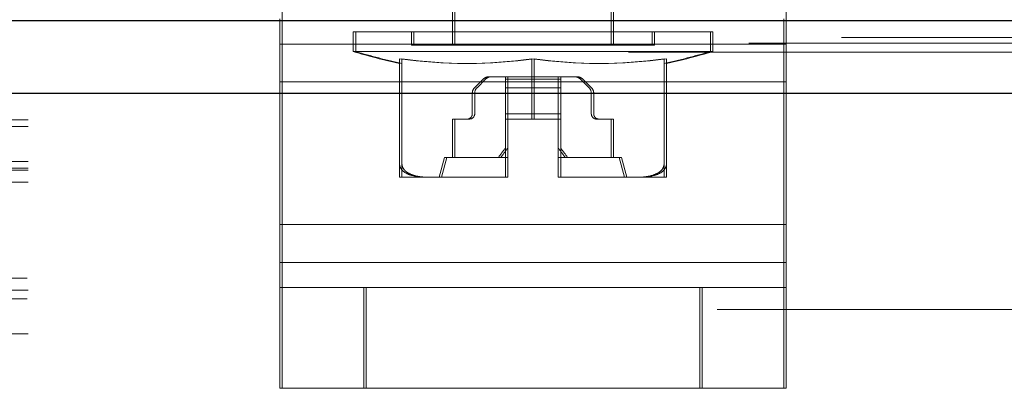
# Model space of a CAD drawing. Header units: inches. Extents: x 0.2 to 10.8, y 0.2 to 8.2.
# Tile 24 of 171: x 4.2033 to 4.2765, y 2.189 to 2.2164. Entities that reach past the tile are written whole.
import ezdxf

# ---------------------------------------------------------------- set-up
doc = ezdxf.new("R2010")
doc.units = ezdxf.units.IN
doc.header["$MEASUREMENT"] = 0
doc.linetypes.add('HIDDEN', pattern=[0.07500000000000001, 0.05, -0.025])
doc.layers.add('DIMENSIONS', color=140, linetype='Continuous')
doc.layers.add('SLD-0', color=179, linetype='Continuous')
doc.styles.add('SLDTEXTSTYLE0', font='TXT', dxfattribs={"width": 0.7})
doc.dimstyles.new('SLDDIMSTYLE0', dxfattribs={"dimtxt": 0.0849609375, "dimasz": 0.13, "dimexe": 0, "dimexo": 0.0625, "dimgap": 0.021240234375, "dimtad": 0, "dimtih": 1, "dimtoh": 1, "dimlfac": 20, "dimrnd": 1e-09, "dimzin": 12, "dimdsep": 46, "dimtxsty": 'SLDTEXTSTYLE0', "dimsah": 1, "dimcen": 0.09, "dimadec": 0, "dimazin": 3, "dimtfac": 1, "dimtofl": 0, "dimtmove": 0, "dimatfit": 3, "dimfxl": 0, "dimfrac": 2, "dimtolj": 1, "dimtzin": 12, "dimarcsym": 0})

# ---------------------------------------------------------------- blocks, each defined once
blk = doc.blocks.new('_D_29')
at = {"layer": 'DIMENSIONS'}
for p, q in [((3.078871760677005, 2.260963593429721), (3.078871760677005, 2.65352070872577)), ((4.755771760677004, 2.260963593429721), (4.755771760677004, 2.65352070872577)), ((3.078871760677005, 2.52852070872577), (3.660557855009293, 2.52852070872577)), ((3.775690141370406, 2.528520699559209), (3.747160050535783, 2.528520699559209)), ((3.747160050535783, 2.528520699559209), (3.747160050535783, 2.393489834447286)), ((4.098838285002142, 2.528520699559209), (4.127368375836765, 2.528520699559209)), ((4.127368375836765, 2.528520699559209), (4.127368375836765, 2.393489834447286)), ((4.755771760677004, 2.52852070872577), (4.213970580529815, 2.52852070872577)), ((3.747160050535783, 2.393489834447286), (3.775690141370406, 2.393489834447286)), ((4.127368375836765, 2.393489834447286), (4.098838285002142, 2.393489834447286))]:
    blk.add_line(p, q, dxfattribs=at)
for points in [[(3.078871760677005, 2.52852070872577), (3.208871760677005, 2.50852070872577), (3.208871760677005, 2.54852070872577)], [(4.755771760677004, 2.52852070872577), (4.625771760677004, 2.54852070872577), (4.625771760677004, 2.50852070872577)]]:
    blk.add_solid(points, dxfattribs=at)
at = {"layer": 'DIMENSIONS', "char_height": 0.08333333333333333, "attachment_point": 1, "style": 'SLDTEXTSTYLE0'}
for s, insert in [('33.54', (3.775690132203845, 2.654963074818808)), ('851.9', (3.775690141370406, 2.500912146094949))]:
    blk.add_mtext(s, dxfattribs=dict(at, insert=insert))

msp = doc.modelspace()

# ---------------------------------------------------------------- linework, layer by layer
at = {"layer": 'SLD-0', "linetype": 'HIDDEN', "lineweight": 18}
for p, q in [((4.235464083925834, 2.234000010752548), (4.235464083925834, 2.214538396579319)), ((4.235644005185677, 2.234000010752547), (4.235644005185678, 2.214538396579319)), ((4.247275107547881, 2.214538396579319), (4.247275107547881, 2.234000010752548)), ((4.247455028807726, 2.214538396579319), (4.247455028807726, 2.234000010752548)), ((4.22280050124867, 2.223987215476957), (4.22280050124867, 2.21461101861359)), ((4.26030050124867, 2.223987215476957), (4.26030050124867, 2.214611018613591)), ((4.222618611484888, 2.211799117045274), (4.222618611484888, 2.216487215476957)), ((4.260118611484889, 2.211799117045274), (4.260118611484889, 2.216487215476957)), ((4.228082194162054, 2.215522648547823), (4.228262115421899, 2.215522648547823)), ((4.228082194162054, 2.215522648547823), (4.228082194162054, 2.214057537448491)), ((4.228262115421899, 2.215522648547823), (4.254836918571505, 2.215522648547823)), ((4.228262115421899, 2.215522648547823), (4.228262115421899, 2.214057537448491)), ((4.232412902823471, 2.215522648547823), (4.232412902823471, 2.214538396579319)), ((4.232592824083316, 2.215522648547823), (4.232592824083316, 2.214538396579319)), ((4.250326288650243, 2.214538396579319), (4.250326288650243, 2.215522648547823)), ((4.250506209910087, 2.214538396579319), (4.250506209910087, 2.215522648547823)), ((4.25465699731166, 2.214057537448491), (4.25465699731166, 2.215522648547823)), ((4.254836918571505, 2.214057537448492), (4.254836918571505, 2.215522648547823)), ((3.057523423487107, 2.214677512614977), (4.777112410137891, 2.214677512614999)), ((3.064424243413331, 2.21511177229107), (4.770197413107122, 2.215111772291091)), ((3.079467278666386, 2.214934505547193), (4.755176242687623, 2.214934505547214)), ((4.260118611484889, 2.214611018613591), (4.222618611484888, 2.214611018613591)), ((4.22280050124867, 2.21461101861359), (4.26030050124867, 2.214611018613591)), ((4.22280050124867, 2.21461101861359), (4.22280050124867, 2.20117531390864)), ((4.228082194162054, 2.214057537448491), (4.228262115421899, 2.214057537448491)), ((4.228262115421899, 2.214057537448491), (4.254836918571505, 2.214057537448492)), ((4.232412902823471, 2.214538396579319), (4.232592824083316, 2.214538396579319)), ((4.232592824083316, 2.214538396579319), (4.250506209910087, 2.214538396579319)), ((4.26030050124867, 2.214611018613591), (4.26030050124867, 2.201175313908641)), ((3.079421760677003, 2.213245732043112), (4.755221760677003, 2.213245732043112)), ((4.231527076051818, 2.213524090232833), (4.231527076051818, 2.205642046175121)), ((4.231706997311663, 2.213524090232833), (4.231706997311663, 2.205642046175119)), ((4.241369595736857, 2.213524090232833), (4.241369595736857, 2.209026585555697)), ((4.241549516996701, 2.213524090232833), (4.241549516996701, 2.209026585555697)), ((4.251212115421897, 2.213524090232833), (4.251212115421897, 2.205642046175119)), ((4.251392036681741, 2.213524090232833), (4.251392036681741, 2.205642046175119)), ((3.079467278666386, 2.212763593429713), (4.755176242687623, 2.212763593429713)), ((3.079421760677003, 2.211724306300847), (4.755221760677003, 2.211724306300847)), ((4.260118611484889, 2.211799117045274), (4.222618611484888, 2.211799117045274)), ((4.222618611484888, 2.198363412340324), (4.222618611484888, 2.211799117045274)), ((4.22280050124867, 2.211799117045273), (4.26030050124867, 2.211799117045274)), ((4.237113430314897, 2.211364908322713), (4.237751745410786, 2.212003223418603)), ((4.237931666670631, 2.212003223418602), (4.237293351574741, 2.211364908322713)), ((4.238169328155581, 2.21217619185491), (4.238349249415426, 2.21217619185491)), ((4.239581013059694, 2.21217619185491), (4.238349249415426, 2.21217619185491)), ((4.239401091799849, 2.21217619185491), (4.239401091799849, 2.212003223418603)), ((4.239401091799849, 2.212003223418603), (4.239401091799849, 2.211364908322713)), ((4.239401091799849, 2.212003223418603), (4.243338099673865, 2.212003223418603)), ((4.239401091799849, 2.212003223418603), (4.243338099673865, 2.212003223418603)), ((4.243518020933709, 2.21217619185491), (4.239581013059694, 2.21217619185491)), ((4.239581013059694, 2.212003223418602), (4.239581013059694, 2.21217619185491)), ((4.239581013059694, 2.211364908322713), (4.239581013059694, 2.212003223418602)), ((4.243518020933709, 2.212003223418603), (4.239581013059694, 2.212003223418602)), ((4.243518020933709, 2.212003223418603), (4.239581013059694, 2.212003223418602)), ((4.243338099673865, 2.21217619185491), (4.243338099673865, 2.212003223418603)), ((4.243338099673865, 2.212003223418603), (4.243338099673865, 2.211364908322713)), ((4.243518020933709, 2.212003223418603), (4.243518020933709, 2.21217619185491)), ((4.244749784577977, 2.21217619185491), (4.243518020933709, 2.21217619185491)), ((4.243518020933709, 2.211364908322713), (4.243518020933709, 2.212003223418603)), ((4.244987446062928, 2.212003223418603), (4.245625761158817, 2.211364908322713)), ((4.245805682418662, 2.211364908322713), (4.245167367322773, 2.212003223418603)), ((4.260118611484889, 2.198363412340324), (4.260118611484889, 2.211799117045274)), ((3.079467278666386, 2.210963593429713), (4.755176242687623, 2.210963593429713)), ((3.079467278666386, 2.210963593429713), (4.755176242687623, 2.210963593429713)), ((3.079467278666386, 2.210963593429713), (4.755176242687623, 2.210963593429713)), ((3.079467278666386, 2.210963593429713), (4.755176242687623, 2.210963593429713)), ((3.079467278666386, 2.210963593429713), (4.755176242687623, 2.210963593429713)), ((4.385121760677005, 2.211242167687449), (4.097621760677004, 2.21124216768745)), ((4.239401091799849, 2.211364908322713), (4.239401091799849, 2.210947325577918)), ((4.239401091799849, 2.211364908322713), (4.243338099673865, 2.211364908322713)), ((4.239401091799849, 2.211364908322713), (4.243338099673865, 2.211364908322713)), ((4.239581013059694, 2.210947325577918), (4.239581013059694, 2.211364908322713)), ((4.243518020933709, 2.211364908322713), (4.239581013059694, 2.211364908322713)), ((4.243518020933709, 2.211364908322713), (4.239581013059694, 2.211364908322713)), ((4.243338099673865, 2.211364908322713), (4.243338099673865, 2.210947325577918)), ((4.243518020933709, 2.210947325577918), (4.243518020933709, 2.211364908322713)), ((4.236940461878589, 2.209420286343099), (4.236940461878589, 2.210947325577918)), ((4.237120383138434, 2.210947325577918), (4.237120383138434, 2.209420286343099)), ((4.239401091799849, 2.210947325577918), (4.243338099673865, 2.210947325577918)), ((4.239401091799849, 2.210947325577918), (4.239401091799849, 2.209420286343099)), ((4.239401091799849, 2.210947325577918), (4.243338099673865, 2.210947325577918)), ((4.239581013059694, 2.209420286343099), (4.239581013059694, 2.210947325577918)), ((4.243518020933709, 2.210947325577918), (4.239581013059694, 2.210947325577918)), ((4.243518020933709, 2.210947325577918), (4.239581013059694, 2.210947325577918)), ((4.243338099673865, 2.210947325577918), (4.243338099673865, 2.209420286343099)), ((4.243518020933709, 2.209420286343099), (4.243518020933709, 2.210947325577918)), ((4.245798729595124, 2.210947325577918), (4.245798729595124, 2.209420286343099)), ((4.245978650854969, 2.209420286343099), (4.245978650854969, 2.210947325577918)), ((4.403871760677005, 2.208981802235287), (4.078871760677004, 2.208981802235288)), ((4.235464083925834, 2.206172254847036), (4.235464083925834, 2.209026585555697)), ((4.235464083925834, 2.209026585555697), (4.235644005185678, 2.209026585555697)), ((4.235644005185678, 2.209026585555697), (4.235644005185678, 2.206172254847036)), ((4.236726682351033, 2.209026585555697), (4.235644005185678, 2.209026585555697)), ((4.239401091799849, 2.209420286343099), (4.243338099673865, 2.209420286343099)), ((4.239401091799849, 2.209420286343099), (4.239401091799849, 2.209026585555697)), ((4.239401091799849, 2.209420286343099), (4.243338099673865, 2.209420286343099)), ((4.239401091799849, 2.209026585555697), (4.239581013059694, 2.209026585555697)), ((4.239401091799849, 2.204696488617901), (4.239401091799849, 2.209026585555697)), ((4.243518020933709, 2.209420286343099), (4.239581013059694, 2.209420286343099)), ((4.239581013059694, 2.209026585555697), (4.239581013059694, 2.209420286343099)), ((4.243518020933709, 2.209420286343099), (4.239581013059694, 2.209420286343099)), ((4.239581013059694, 2.209026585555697), (4.239581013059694, 2.204696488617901)), ((4.241549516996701, 2.209026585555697), (4.239581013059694, 2.209026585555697)), ((4.241549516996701, 2.209026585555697), (4.243518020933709, 2.209026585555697)), ((4.243338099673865, 2.209420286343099), (4.243338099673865, 2.209026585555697)), ((4.243338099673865, 2.204696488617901), (4.243338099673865, 2.209026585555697)), ((4.243518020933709, 2.209026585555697), (4.243518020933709, 2.209420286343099)), ((4.243518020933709, 2.209026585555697), (4.24351802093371, 2.204696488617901)), ((4.246192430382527, 2.209026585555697), (4.246372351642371, 2.209026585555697)), ((4.247455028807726, 2.209026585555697), (4.246372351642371, 2.209026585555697)), ((4.247275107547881, 2.209026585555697), (4.247275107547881, 2.206172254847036)), ((4.247455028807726, 2.206172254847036), (4.247455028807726, 2.209026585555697)), ((4.403871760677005, 2.208475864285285), (4.078871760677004, 2.208475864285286)), ((4.403871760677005, 2.205863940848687), (4.078871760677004, 2.205863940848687)), ((4.234873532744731, 2.206172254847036), (4.234479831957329, 2.20469587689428)), ((4.235053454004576, 2.206172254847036), (4.234659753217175, 2.20469587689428)), ((4.234873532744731, 2.206172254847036), (4.235053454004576, 2.206172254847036)), ((4.235053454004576, 2.206172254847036), (4.239581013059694, 2.206172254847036)), ((4.243338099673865, 2.206172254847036), (4.243518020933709, 2.206172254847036)), ((4.243518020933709, 2.206172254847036), (4.248045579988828, 2.206172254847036)), ((4.248259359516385, 2.20469587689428), (4.247865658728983, 2.206172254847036)), ((4.248439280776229, 2.20469587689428), (4.248045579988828, 2.206172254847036)), ((4.403871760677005, 2.205381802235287), (4.078871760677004, 2.205381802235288)), ((4.403871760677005, 2.205213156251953), (4.078871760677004, 2.205213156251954)), ((4.231527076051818, 2.20469587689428), (4.231706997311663, 2.20469587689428)), ((4.231706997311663, 2.20469587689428), (4.233768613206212, 2.20469587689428)), ((4.233768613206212, 2.20469587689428), (4.239487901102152, 2.20469587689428)), ((4.239307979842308, 2.20469587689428), (4.239401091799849, 2.20469587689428)), ((4.239401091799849, 2.20469587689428), (4.239401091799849, 2.204696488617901)), ((4.239487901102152, 2.20469587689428), (4.239581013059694, 2.20469587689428)), ((4.239581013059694, 2.204696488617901), (4.239581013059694, 2.20469587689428)), ((4.243338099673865, 2.20469587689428), (4.243338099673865, 2.204696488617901)), ((4.243338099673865, 2.20469587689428), (4.243431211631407, 2.20469587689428)), ((4.243431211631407, 2.20469587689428), (4.24351802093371, 2.204695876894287)), ((4.24351802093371, 2.204696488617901), (4.24351802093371, 2.20469587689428)), ((4.24351802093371, 2.20469587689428), (4.243611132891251, 2.20469587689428)), ((4.243611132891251, 2.20469587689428), (4.24351802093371, 2.20469587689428)), ((4.243611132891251, 2.20469587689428), (4.249330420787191, 2.20469587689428)), ((4.249330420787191, 2.20469587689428), (4.251392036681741, 2.20469587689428)), ((4.403871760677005, 2.20434251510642), (4.078871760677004, 2.204342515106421)), ((4.260118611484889, 2.201175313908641), (4.222618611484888, 2.201175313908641)), ((4.22280050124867, 2.20117531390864), (4.26030050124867, 2.201175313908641)), ((4.22280050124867, 2.20117531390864), (4.22280050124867, 2.196487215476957)), ((4.26030050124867, 2.201175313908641), (4.26030050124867, 2.196487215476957)), ((4.079303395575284, 2.198013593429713), (4.403440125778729, 2.198013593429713)), ((4.079303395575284, 2.198013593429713), (4.403440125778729, 2.198013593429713)), ((4.260118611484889, 2.198363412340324), (4.222618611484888, 2.198363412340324)), ((4.222618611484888, 2.188987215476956), (4.222618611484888, 2.198363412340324)), ((4.22280050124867, 2.198363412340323), (4.26030050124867, 2.198363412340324)), ((4.260118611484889, 2.188987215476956), (4.260118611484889, 2.198363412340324)), ((4.403807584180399, 2.197175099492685), (4.07893593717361, 2.197175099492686)), ((4.403871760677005, 2.196304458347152), (4.078871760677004, 2.196304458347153)), ((4.22280050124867, 2.196487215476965), (4.222618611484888, 2.196487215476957)), ((4.22280050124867, 2.196487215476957), (4.22280050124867, 2.188987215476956)), ((4.22280050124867, 2.196487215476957), (4.22905050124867, 2.196487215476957)), ((4.228868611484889, 2.196487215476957), (4.228868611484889, 2.188987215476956)), ((4.22905050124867, 2.196487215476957), (4.22905050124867, 2.188987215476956)), ((4.22905050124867, 2.196487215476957), (4.25405050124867, 2.196487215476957)), ((4.253868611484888, 2.196487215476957), (4.253868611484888, 2.188987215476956)), ((4.25405050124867, 2.196487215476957), (4.25405050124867, 2.188987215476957)), ((4.25405050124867, 2.196487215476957), (4.26030050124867, 2.196487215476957)), ((4.26030050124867, 2.196487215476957), (4.260300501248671, 2.188987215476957)), ((4.078871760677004, 2.196135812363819), (4.403871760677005, 2.196135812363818)), ((4.403807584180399, 2.195653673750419), (4.07893593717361, 2.19565367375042)), ((4.07900127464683, 2.196213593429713), (4.403742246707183, 2.196213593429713)), ((4.755176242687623, 2.194863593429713), (3.079467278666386, 2.194863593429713)), ((4.403871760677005, 2.19304175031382), (4.078871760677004, 2.193041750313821)), ((4.078871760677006, 2.192613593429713), (4.403871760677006, 2.192613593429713)), ((4.078871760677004, 2.192535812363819), (4.403871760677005, 2.192535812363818)), ((4.078871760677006, 2.190813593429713), (4.403871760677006, 2.190813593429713)), ((4.078871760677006, 2.190813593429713), (4.403871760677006, 2.190813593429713)), ((4.22280050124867, 2.188987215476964), (4.222618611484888, 2.188987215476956)), ((4.22905050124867, 2.188987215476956), (4.22280050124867, 2.188987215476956)), ((4.22905050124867, 2.188987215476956), (4.25405050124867, 2.188987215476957)), ((4.260300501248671, 2.188987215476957), (4.25405050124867, 2.188987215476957))]:
    msp.add_line(p, q, dxfattribs=at)
at = {"layer": 'SLD-0', "linetype": 'Continuous', "lineweight": 25}
for p, q in [((3.079467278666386, 2.216363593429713), (4.755176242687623, 2.216363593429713)), ((3.079467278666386, 2.210963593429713), (4.755176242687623, 2.210963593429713))]:
    msp.add_line(p, q, dxfattribs=at)
at = {"layer": 'SLD-0', "linetype": 'HIDDEN', "lineweight": 18, "flags": 128}
for points in [[(3.06443904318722, 2.215111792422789), (3.903398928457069, 2.21511223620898), (4.770212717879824, 2.215111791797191)], [(3.048568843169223, 2.214007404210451), (3.903392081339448, 2.214006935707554), (4.786072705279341, 2.214007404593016)], [(3.079467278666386, 2.212872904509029), (3.903392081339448, 2.21287266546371), (4.755176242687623, 2.212872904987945)]]:
    msp.add_lwpolyline(points, dxfattribs=at)
at = {"layer": 'SLD-0', "linetype": 'HIDDEN', "lineweight": 18}
for centre, radius, start, end in [((4.241369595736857, 2.258207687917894), 0.04610629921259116, 253.2503397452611, 257.6739543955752), ((4.241549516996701, 2.258207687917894), 0.04610629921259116, 253.2503397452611, 257.6739543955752), ((4.241369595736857, 2.258207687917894), 0.04610629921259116, 282.3260456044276, 286.7496602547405), ((4.241549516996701, 2.258207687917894), 0.04610629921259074, 282.3260456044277, 286.7496602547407), ((4.236448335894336, 2.246999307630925), 0.03383502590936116, 261.6367379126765, 278.3632620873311), ((4.236628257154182, 2.2469993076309), 0.03383502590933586, 261.6367379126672, 278.3632620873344), ((4.246290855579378, 2.246999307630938), 0.03383502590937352, 261.6367379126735, 278.3632620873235), ((4.246470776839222, 2.24699930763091), 0.0338350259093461, 261.6367379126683, 278.3632620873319), ((4.238169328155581, 2.211585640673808), 0.0005905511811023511, 90, 135), ((4.238349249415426, 2.211585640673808), 0.0005905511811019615, 90, 134.9999999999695), ((4.244569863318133, 2.211585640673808), 0.0005905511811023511, 45, 90), ((4.244749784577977, 2.211585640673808), 0.0005905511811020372, 44.99999999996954, 90), ((4.237531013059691, 2.210947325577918), 0.0005905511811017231, 134.9999999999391, 180), ((4.237710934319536, 2.210947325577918), 0.0005905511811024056, 135, 180), ((4.245208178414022, 2.210947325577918), 0.0005905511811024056, 0, 45), ((4.245388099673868, 2.210947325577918), 0.0005905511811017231, 0, 45.00000000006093), ((4.236546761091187, 2.209420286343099), 0.0003937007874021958, 270.0000000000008, 0), ((4.236726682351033, 2.209420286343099), 0.0003937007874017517, 270.0000000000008, 0), ((4.246192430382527, 2.209420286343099), 0.0003937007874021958, 180, 270.0000000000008), ((4.246372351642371, 2.209420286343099), 0.0003937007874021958, 180, 270.0000000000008), ((4.239308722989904, 2.211669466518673), 0.00697358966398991, 269.9938942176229, 270.7589344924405), ((4.239308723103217, 2.211669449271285), 0.006973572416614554, 269.9938932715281, 270.7589354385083), ((4.239488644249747, 2.211669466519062), 0.006973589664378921, 269.9938942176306, 270.7589344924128), ((4.239488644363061, 2.211669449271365), 0.00697357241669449, 269.9938932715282, 270.758935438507), ((4.243430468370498, 2.211669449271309), 0.006973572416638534, 269.2410645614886, 270.0061067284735), ((4.243430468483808, 2.211669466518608), 0.006973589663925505, 269.2410655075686, 270.0061057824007), ((4.243610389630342, 2.211669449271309), 0.006973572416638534, 269.2410645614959, 270.0061067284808), ((4.243610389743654, 2.21166946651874), 0.0069735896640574, 269.2410655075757, 270.0061057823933)]:
    msp.add_arc(centre, radius, start, end, dxfattribs=at)
for points in [[(4.23888833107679, 2.206172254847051), (4.239056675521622, 2.206407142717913), (4.239227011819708, 2.206640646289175), (4.239401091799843, 2.206871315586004)], [(4.23958101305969, 2.206871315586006), (4.239406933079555, 2.206640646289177), (4.239236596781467, 2.206407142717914), (4.239068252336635, 2.206172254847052)], [(4.243338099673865, 2.20687131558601), (4.243512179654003, 2.206640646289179), (4.243682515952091, 2.206407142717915), (4.243850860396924, 2.206172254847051)], [(4.244030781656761, 2.206172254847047), (4.24386243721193, 2.206407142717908), (4.243692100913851, 2.206640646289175), (4.243518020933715, 2.206871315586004)]]:
    msp.add_open_spline(points, degree=3, dxfattribs=at)
for points, knots in [([(4.231527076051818, 2.20469587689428), (4.231527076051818, 2.20469587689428), (4.231527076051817, 2.204722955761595), (4.231527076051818, 2.204895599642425), (4.231527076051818, 2.204975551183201), (4.231527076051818, 2.205160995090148), (4.231527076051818, 2.205235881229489), (4.231527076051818, 2.205417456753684), (4.231527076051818, 2.205525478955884), (4.231527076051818, 2.205642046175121)], [0, 0, 0, 0, 0.4999999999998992, 0.4999999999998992, 0.7499999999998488, 0.7499999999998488, 0.8749999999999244, 0.8749999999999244, 1, 1, 1, 1]), ([(4.233588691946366, 2.20469587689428), (4.233191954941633, 2.20469587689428), (4.23279480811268, 2.204722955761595), (4.232217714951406, 2.204895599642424), (4.232028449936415, 2.204975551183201), (4.231780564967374, 2.205160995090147), (4.231702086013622, 2.205235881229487), (4.231578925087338, 2.205417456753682), (4.231534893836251, 2.205525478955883), (4.231527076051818, 2.205642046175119)], [0, 0, 0, 0, 0.500000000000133, 0.500000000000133, 0.7500000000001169, 0.7500000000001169, 0.8750000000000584, 0.8750000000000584, 1, 1, 1, 1]), ([(4.231706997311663, 2.205642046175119), (4.231714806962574, 2.205525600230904), (4.231758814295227, 2.205417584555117), (4.231881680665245, 2.205236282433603), (4.231959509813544, 2.205161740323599), (4.232209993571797, 2.204974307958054), (4.232398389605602, 2.204895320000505), (4.232975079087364, 2.204722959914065), (4.233371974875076, 2.20469587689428), (4.233768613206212, 2.20469587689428)], [0, 0, 0, 0, 0.1250000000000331, 0.1250000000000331, 0.2500000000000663, 0.2500000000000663, 0.5000000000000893, 0.5000000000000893, 1, 1, 1, 1]), ([(4.231706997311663, 2.20469587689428), (4.231706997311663, 2.20469587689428), (4.231706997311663, 2.204722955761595), (4.231706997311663, 2.204895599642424), (4.231706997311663, 2.204975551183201), (4.231706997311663, 2.205160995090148), (4.231706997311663, 2.205235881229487), (4.231706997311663, 2.205417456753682), (4.231706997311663, 2.205525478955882), (4.231706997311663, 2.205642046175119)], [0, 0, 0, 0, 0.4999999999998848, 0.4999999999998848, 0.7499999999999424, 0.7499999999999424, 0.8749999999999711, 0.8749999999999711, 1, 1, 1, 1]), ([(4.251212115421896, 2.205642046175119), (4.251204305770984, 2.205525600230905), (4.251160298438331, 2.205417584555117), (4.251037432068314, 2.205236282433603), (4.250959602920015, 2.205161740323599), (4.250709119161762, 2.204974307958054), (4.250520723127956, 2.204895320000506), (4.249944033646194, 2.204722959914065), (4.249547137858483, 2.20469587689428), (4.249150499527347, 2.20469587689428)], [0, 0, 0, 0, 0.1249999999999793, 0.1249999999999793, 0.2499999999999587, 0.2499999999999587, 0.4999999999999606, 0.4999999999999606, 1, 1, 1, 1]), ([(4.249330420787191, 2.20469587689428), (4.249727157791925, 2.20469587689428), (4.250124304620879, 2.204722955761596), (4.250701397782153, 2.204895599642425), (4.250890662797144, 2.204975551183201), (4.251138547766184, 2.205160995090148), (4.251217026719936, 2.205235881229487), (4.25134018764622, 2.205417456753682), (4.251384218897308, 2.205525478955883), (4.251392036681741, 2.205642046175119)], [0, 0, 0, 0, 0.5000000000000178, 0.5000000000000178, 0.7500000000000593, 0.7500000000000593, 0.8750000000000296, 0.8750000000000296, 1, 1, 1, 1]), ([(4.251212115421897, 2.205642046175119), (4.251212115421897, 2.205525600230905), (4.251212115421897, 2.205417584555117), (4.251212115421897, 2.205236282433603), (4.251212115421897, 2.205161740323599), (4.251212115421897, 2.204974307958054), (4.251212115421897, 2.204895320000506), (4.251212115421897, 2.204722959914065), (4.251212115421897, 2.20469587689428), (4.251212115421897, 2.20469587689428)], [0, 0, 0, 0, 0.1250000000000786, 0.1250000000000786, 0.2500000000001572, 0.2500000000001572, 0.5000000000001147, 0.5000000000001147, 1, 1, 1, 1]), ([(4.251392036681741, 2.205642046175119), (4.251392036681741, 2.205525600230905), (4.251392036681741, 2.205417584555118), (4.251392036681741, 2.205236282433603), (4.251392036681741, 2.205161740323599), (4.251392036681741, 2.204974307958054), (4.251392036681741, 2.204895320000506), (4.251392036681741, 2.204722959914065), (4.251392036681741, 2.20469587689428), (4.251392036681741, 2.20469587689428)], [0, 0, 0, 0, 0.1249999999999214, 0.1249999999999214, 0.2499999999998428, 0.2499999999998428, 0.4999999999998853, 0.4999999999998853, 1, 1, 1, 1])]:
    msp.add_open_spline(points, degree=3, knots=knots, dxfattribs=at)

# ---------------------------------------------------------------- dimensions: what is measured, and where the dimension line sits
at = {"layer": 'DIMENSIONS'}
dim = msp.add_linear_dim(base=(4.755771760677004, 2.52852070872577), p1=(3.078871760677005, 2.210963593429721), p2=(4.755771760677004, 2.210963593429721), dimstyle='SLDDIMSTYLE0', dxfattribs=at)
dim.commit()
dim.dimension.update_dxf_attribs({"geometry": '_D_29', "text_midpoint": (3.937264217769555, 2.52852070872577), "dimtype": 160})

doc.saveas('drawing.dxf')
